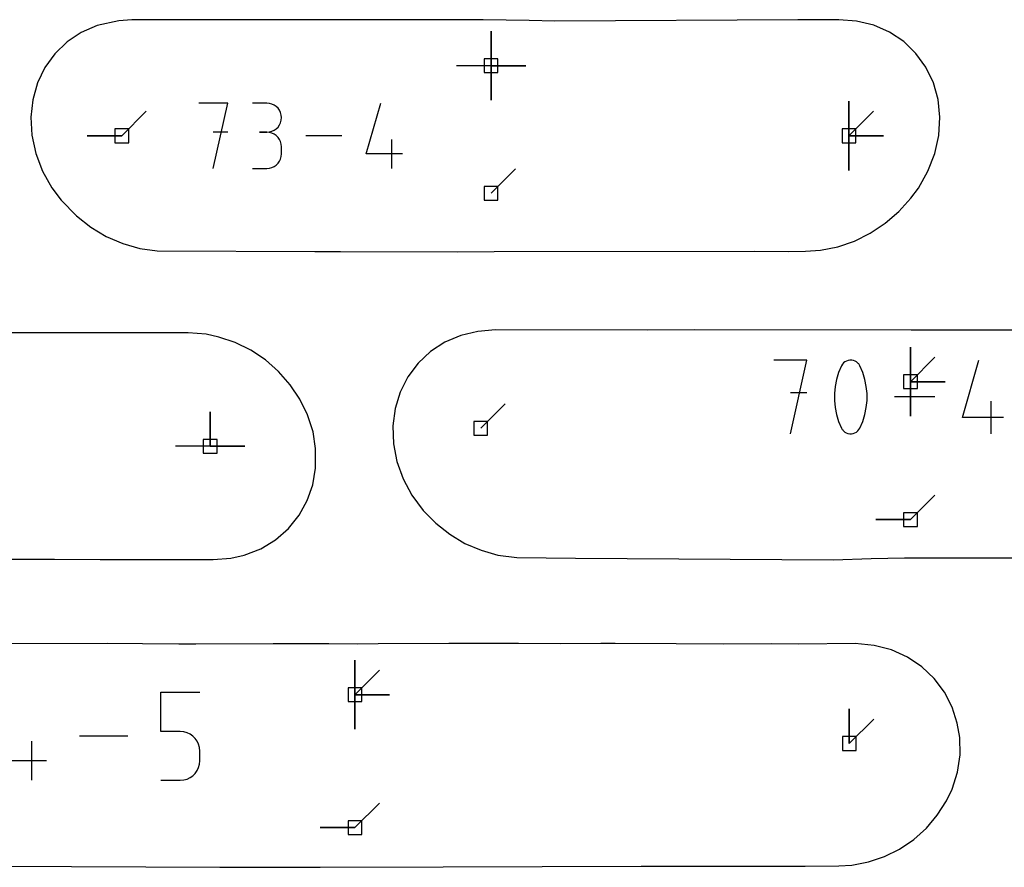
# Model space of a CAD drawing. Extents: x 0 to 600, y 0 to 900.
# Tile 24 of 56: x 247 to 288, y 130 to 165. Entities that reach past the tile are written whole.
import ezdxf

# ---------------------------------------------------------------- set-up
doc = ezdxf.new("R2010")
doc.units = 0

msp = doc.modelspace()

# ---------------------------------------------------------------- linework, layer by layer
at = {"layer": 'annotation', "color": 1}
for p, q in [((266.48929, 162.910801), (266.48929, 164.339551)), ((266.48929, 162.910801), (266.48929, 164.339551)), ((266.48929, 164.339551), (266.48929, 162.910801)), ((266.48929, 162.910801), (266.48929, 164.339551)), ((266.48929, 164.339551), (266.48929, 162.910801)), ((266.48929, 162.910801), (266.48929, 164.339551)), ((266.48929, 164.339551), (266.48929, 162.910801)), ((266.48929, 162.910801), (265.06054, 162.910802)), ((266.48929, 162.910801), (267.91804, 162.910801)), ((266.48929, 162.910801), (267.91804, 162.910801)), ((267.91804, 162.910801), (266.48929, 162.910801)), ((266.48929, 162.910801), (266.48929, 161.482052)), ((266.48929, 162.910801), (267.91804, 162.910801)), ((267.91804, 162.910801), (266.48929, 162.910801)), ((266.48929, 162.910801), (266.48929, 161.482052)), ((266.48929, 161.482052), (266.48929, 162.910801)), ((255.615873, 161.366995), (254.413673, 161.366995)), ((255.014858, 158.663528), (255.615873, 161.366995)), ((257.230095, 161.363859), (256.629758, 161.363859)), ((257.338067, 161.354168), (257.230095, 161.363859)), ((257.439665, 161.326239), (257.338067, 161.354168)), ((257.533199, 161.28179), (257.439665, 161.326239)), ((257.61698, 161.222538), (257.533199, 161.28179)), ((257.689317, 161.150203), (257.61698, 161.222538)), ((257.74852, 161.0665), (257.689317, 161.150203)), ((257.7929, 160.973149), (257.74852, 161.0665)), ((261.336242, 159.264544), (261.935732, 161.366995)), ((281.270616, 160.015262), (281.270616, 161.444012)), ((281.270616, 160.015262), (281.270616, 161.444012)), ((281.270616, 161.444012), (281.270616, 160.015262)), ((281.270616, 160.015262), (281.270616, 161.444012)), ((281.270616, 161.444012), (281.270616, 160.015262)), ((281.270616, 160.015262), (281.270616, 161.444012)), ((281.270616, 161.444012), (281.270616, 160.015262)), ((251.235097, 160.015262), (252.245376, 161.025541)), ((257.820768, 160.871866), (257.7929, 160.973149)), ((257.7929, 160.554692), (257.820768, 160.656368)), ((257.830432, 160.76437), (257.820768, 160.871866)), ((257.820768, 160.656368), (257.830432, 160.76437)), ((257.830432, 160.76437), (257.830432, 160.76437)), ((281.270616, 160.015262), (282.280894, 161.025541)), ((257.439665, 160.200824), (257.533199, 160.245317)), ((257.533199, 160.245317), (257.61698, 160.304654)), ((257.61698, 160.304654), (257.689317, 160.377132)), ((257.689317, 160.377132), (257.74852, 160.461046)), ((257.74852, 160.461046), (257.7929, 160.554692)), ((251.235097, 160.015262), (249.806347, 160.015262)), ((251.235097, 160.015262), (249.806347, 160.015262)), ((249.806347, 160.015262), (251.235097, 160.015262)), ((255.615873, 160.1631), (255.014858, 160.1631)), ((257.230095, 160.163185), (256.929503, 160.163185)), ((256.929503, 160.163185), (257.230095, 160.163185)), ((257.230095, 160.163185), (257.338067, 160.172878)), ((257.338067, 160.153493), (257.230095, 160.163185)), ((257.230095, 160.163185), (257.230095, 160.163185)), ((257.338067, 160.172878), (257.439665, 160.200824)), ((257.439665, 160.125564), (257.338067, 160.153493)), ((257.533199, 160.081115), (257.439665, 160.125564)), ((257.61698, 160.021864), (257.533199, 160.081115)), ((257.689317, 159.949528), (257.61698, 160.021864)), ((257.74852, 159.865826), (257.689317, 159.949528)), ((257.7929, 159.772475), (257.74852, 159.865826)), ((260.322696, 160.015262), (258.844487, 160.015262)), ((262.387383, 158.663528), (262.387383, 159.864203)), ((281.270616, 160.015262), (281.270615, 158.586512)), ((281.270616, 160.015262), (281.270615, 158.586512)), ((281.270615, 158.586512), (281.270616, 160.015262)), ((281.270616, 160.015262), (282.699366, 160.015262)), ((281.270616, 160.015262), (282.699366, 160.015262)), ((282.699366, 160.015262), (281.270616, 160.015262)), ((281.270616, 160.015262), (282.699366, 160.015262)), ((282.699366, 160.015262), (281.270616, 160.015262)), ((257.820768, 159.671192), (257.7929, 159.772475)), ((257.830432, 159.563695), (257.820768, 159.671192)), ((257.830432, 159.263103), (257.830432, 159.563695)), ((257.830432, 159.563695), (257.830432, 159.563695)), ((257.74852, 158.960897), (257.7929, 159.054255)), ((257.7929, 159.054255), (257.820768, 159.155562)), ((257.820768, 159.155562), (257.830432, 159.263103)), ((262.837339, 159.264544), (261.336242, 159.264544)), ((256.629758, 158.663613), (257.230095, 158.663613)), ((257.230095, 158.663613), (257.338067, 158.673299)), ((257.230095, 158.663613), (257.230095, 158.663613)), ((257.338067, 158.673299), (257.439665, 158.701214)), ((257.439665, 158.701214), (257.533199, 158.745645)), ((257.533199, 158.745645), (257.61698, 158.804878)), ((257.61698, 158.804878), (257.689317, 158.8772)), ((257.689317, 158.8772), (257.74852, 158.960897)), ((266.48929, 157.639773), (267.499569, 158.650052)), ((283.814347, 149.857253), (283.814347, 151.286003)), ((283.814347, 149.857253), (283.814347, 151.286003)), ((283.814347, 151.286003), (283.814347, 149.857253)), ((283.814347, 149.857253), (283.814347, 151.286003)), ((283.814347, 151.286003), (283.814347, 149.857253)), ((283.814347, 149.857253), (283.814347, 151.286003)), ((283.814347, 151.286003), (283.814347, 149.857253)), ((279.528903, 150.751314), (278.175086, 150.751314)), ((278.85209, 147.706897), (279.528903, 150.751314)), ((280.96264, 150.510245), (280.845938, 150.235808)), ((281.00194, 150.575599), (280.96264, 150.510245)), ((280.96264, 150.510245), (280.96264, 150.510245)), ((281.050917, 150.631292), (281.00194, 150.575599)), ((281.107952, 150.676785), (281.050917, 150.631292)), ((281.17142, 150.711539), (281.107952, 150.676785)), ((281.239702, 150.735016), (281.17142, 150.711539)), ((281.311176, 150.746676), (281.239702, 150.735016)), ((281.384219, 150.74598), (281.311176, 150.746676)), ((281.45721, 150.73239), (281.384219, 150.74598)), ((281.528528, 150.705366), (281.45721, 150.73239)), ((281.55583, 150.691019), (281.528528, 150.705366)), ((281.528528, 150.705366), (281.528528, 150.705366)), ((281.582028, 150.67454), (281.55583, 150.691019)), ((281.606996, 150.656059), (281.582028, 150.67454)), ((281.630607, 150.635707), (281.606996, 150.656059)), ((281.652733, 150.613613), (281.630607, 150.635707)), ((281.673246, 150.589909), (281.652733, 150.613613)), ((281.69202, 150.564724), (281.673246, 150.589909)), ((281.708927, 150.53819), (281.69202, 150.564724)), ((281.72384, 150.510436), (281.708927, 150.53819)), ((281.841107, 150.235434), (281.72384, 150.510436)), ((281.72384, 150.510436), (281.72384, 150.510436)), ((283.814347, 149.857253), (284.824626, 150.867532)), ((285.964728, 148.38371), (286.639822, 150.751314)), ((280.845938, 150.235808), (280.758412, 149.953413)), ((281.929058, 149.952613), (281.841107, 150.235434)), ((280.700061, 149.665309), (280.670885, 149.373751)), ((280.758412, 149.953413), (280.700061, 149.665309)), ((281.987692, 149.664227), (281.929058, 149.952613)), ((283.814347, 149.857253), (285.243097, 149.857253)), ((283.814347, 149.857253), (285.243097, 149.857253)), ((285.243097, 149.857253), (283.814347, 149.857253)), ((283.814347, 149.857253), (283.814347, 148.428503)), ((283.814347, 149.857253), (285.243097, 149.857253)), ((285.243097, 149.857253), (283.814347, 149.857253)), ((283.814347, 149.857253), (283.814347, 148.428503)), ((283.814347, 148.428503), (283.814347, 149.857253)), ((279.528903, 149.395588), (278.85209, 149.395588)), ((280.670885, 149.373751), (280.670885, 149.080989)), ((282.017009, 149.372527), (281.987692, 149.664227)), ((282.017009, 149.079765), (282.017009, 149.372527)), ((266.062106, 147.932396), (267.072384, 148.942674)), ((280.670885, 149.080989), (280.700061, 148.789274)), ((281.987692, 148.788192), (282.017009, 149.079765)), ((284.823357, 149.229106), (283.158722, 149.229106)), ((287.148434, 147.706897), (287.148434, 149.058995)), ((254.88409, 147.188821), (254.88409, 148.617571)), ((254.88409, 147.188821), (254.88409, 148.617571)), ((254.88409, 148.617571), (254.88409, 147.188821)), ((254.88409, 147.188821), (254.88409, 148.617571)), ((254.88409, 148.617571), (254.88409, 147.188821)), ((280.700061, 148.789274), (280.758412, 148.50086)), ((280.758412, 148.50086), (280.845938, 148.217997)), ((281.841107, 148.217623), (281.929058, 148.500061)), ((281.929058, 148.500061), (281.987692, 148.788192)), ((280.845938, 148.217997), (280.96264, 147.942938)), ((281.72384, 147.943129), (281.841107, 148.217623)), ((287.655137, 148.38371), (285.964728, 148.38371)), ((280.96264, 147.942938), (280.96264, 147.942938)), ((280.96264, 147.942938), (280.977499, 147.91524)), ((280.977499, 147.91524), (280.994281, 147.888838)), ((280.994281, 147.888838), (281.012916, 147.863812)), ((281.012916, 147.863812), (281.033332, 147.840243)), ((281.033332, 147.840243), (281.05546, 147.818211)), ((281.05546, 147.818211), (281.079229, 147.797796)), ((281.079229, 147.797796), (281.104567, 147.779078)), ((281.104567, 147.779078), (281.131404, 147.762137)), ((281.131404, 147.762137), (281.15967, 147.747054)), ((281.15967, 147.747054), (281.15967, 147.747054)), ((281.15967, 147.747054), (281.230426, 147.720603)), ((281.230426, 147.720603), (281.302992, 147.707462)), ((281.302992, 147.707462), (281.375728, 147.707095)), ((281.375728, 147.707095), (281.446993, 147.718965)), ((281.446993, 147.718965), (281.515147, 147.742537)), ((281.515147, 147.742537), (281.578549, 147.777276)), ((281.578549, 147.777276), (281.635559, 147.822644)), ((281.635559, 147.822644), (281.684536, 147.878107)), ((281.684536, 147.878107), (281.72384, 147.943129)), ((281.72384, 147.943129), (281.72384, 147.943129)), ((254.88409, 147.188821), (253.45534, 147.188821)), ((254.88409, 147.188821), (256.31284, 147.188821)), ((254.88409, 147.188821), (256.31284, 147.188821)), ((256.31284, 147.188821), (254.88409, 147.188821)), ((283.814347, 144.160623), (284.824626, 145.170901)), ((283.814347, 144.160623), (282.385597, 144.160623)), ((283.814347, 144.160623), (282.385597, 144.160623)), ((282.385597, 144.160623), (283.814347, 144.160623)), ((260.865225, 136.927514), (260.865225, 138.356264)), ((260.865225, 136.927514), (260.865225, 138.356264)), ((260.865225, 138.356264), (260.865225, 136.927514)), ((260.865225, 136.927514), (260.865225, 138.356264)), ((260.865225, 138.356264), (260.865225, 136.927514)), ((260.865225, 136.927514), (260.865225, 138.356264)), ((260.865225, 138.356264), (260.865225, 136.927514)), ((260.865225, 136.927514), (261.875503, 137.937793)), ((252.843677, 135.408043), (252.843677, 137.026331)), ((252.843677, 137.026331), (254.457635, 137.026331)), ((260.865225, 136.927514), (260.865224, 135.498764)), ((260.865225, 136.927514), (260.865224, 135.498764)), ((260.865224, 135.498764), (260.865225, 136.927514)), ((260.865225, 136.927514), (262.293974, 136.927514)), ((260.865225, 136.927514), (262.293974, 136.927514)), ((262.293974, 136.927514), (260.865225, 136.927514)), ((260.865225, 136.927514), (262.293974, 136.927514)), ((262.293974, 136.927514), (260.865225, 136.927514)), ((281.286592, 134.912684), (281.286592, 136.341434)), ((281.286592, 134.912684), (281.286592, 136.341434)), ((281.286592, 136.341434), (281.286592, 134.912684)), ((281.286592, 134.912684), (282.296871, 135.922963)), ((251.481259, 135.209317), (249.494236, 135.209317)), ((253.650656, 135.408043), (252.843677, 135.408043)), ((253.795553, 135.39509), (253.650656, 135.408043)), ((253.931995, 135.357735), (253.795553, 135.39509)), ((254.057686, 135.298231), (253.931995, 135.357735)), ((254.170335, 135.218828), (254.057686, 135.298231)), ((254.267646, 135.121782), (254.170335, 135.218828)), ((254.347325, 135.009343), (254.267646, 135.121782)), ((247.526298, 133.392304), (247.526298, 135.006262)), ((254.407079, 134.883765), (254.347325, 135.009343)), ((254.444614, 134.747301), (254.407079, 134.883765)), ((254.457635, 134.602203), (254.444614, 134.747301)), ((254.457635, 134.200195), (254.457635, 134.602203)), ((254.457635, 134.602203), (254.457635, 134.602203)), ((248.131134, 134.200195), (246.113344, 134.200195)), ((254.347274, 133.792523), (254.407053, 133.918374)), ((254.407053, 133.918374), (254.444606, 134.055027)), ((254.444606, 134.055027), (254.457635, 134.200195)), ((253.650656, 133.392304), (253.795493, 133.405327)), ((253.795493, 133.405327), (253.931903, 133.44287)), ((253.931903, 133.44287), (254.057585, 133.502648)), ((254.057585, 133.502648), (254.170241, 133.582374)), ((254.170241, 133.582374), (254.267571, 133.679761)), ((254.267571, 133.679761), (254.347274, 133.792523)), ((252.843677, 133.392304), (253.650656, 133.392304)), ((253.650656, 133.392304), (253.650656, 133.392304)), ((260.865225, 131.437603), (261.875503, 132.447881)), ((260.865225, 131.437603), (259.436475, 131.437603)), ((260.865225, 131.437603), (259.436475, 131.437603)), ((259.436475, 131.437603), (260.865225, 131.437603))]:
    msp.add_line(p, q, dxfattribs=at)
at = {"layer": 'boundary', "color": 5}
for p, q in [((251.107401, 164.76112), (250.215531, 164.570486)), ((251.656901, 164.807456), (251.107401, 164.76112)), ((258.827416, 164.804418), (251.656901, 164.807456)), ((266.163353, 164.803579), (258.827416, 164.804418)), ((268.066104, 164.772751), (266.163353, 164.803579)), ((269.123958, 164.749175), (268.066104, 164.772751)), ((279.162937, 164.798345), (269.123958, 164.749175)), ((280.846687, 164.810004), (279.162937, 164.798345)), ((281.586446, 164.751993), (280.846687, 164.810004)), ((282.292358, 164.578367), (281.586446, 164.751993)), ((250.215531, 164.570486), (249.561882, 164.283357)), ((282.947309, 164.293026), (282.292358, 164.578367)), ((249.561882, 164.283357), (248.974999, 163.892006)), ((283.534957, 163.90275), (282.947309, 164.293026)), ((284.040648, 163.41683), (283.534957, 163.90275)), ((248.974999, 163.892006), (248.469559, 163.405781)), ((248.469559, 163.405781), (248.058251, 162.836535)), ((284.451638, 162.847101), (284.040648, 163.41683)), ((248.058251, 162.836535), (247.751533, 162.198085)), ((284.757495, 162.207461), (284.451638, 162.847101)), ((247.751533, 162.198085), (247.557297, 161.506161)), ((284.950328, 161.51364), (284.757495, 162.207461)), ((247.557297, 161.506161), (247.480657, 160.777929)), ((285.025055, 160.782671), (284.950328, 161.51364)), ((247.480657, 160.777929), (247.522163, 160.033487)), ((284.978964, 160.032781), (285.025055, 160.782671)), ((247.522163, 160.033487), (247.686278, 159.287098)), ((284.812336, 159.282614), (284.978964, 160.032781)), ((247.686278, 159.287098), (247.964817, 158.558835)), ((284.531084, 158.550809), (284.812336, 159.282614)), ((247.964817, 158.558835), (248.350931, 157.867244)), ((284.142028, 157.855328), (284.531084, 158.550809)), ((248.350931, 157.867244), (248.73487, 157.361352)), ((283.827724, 157.438258), (284.142028, 157.855328)), ((283.330714, 156.887375), (283.827724, 157.438258)), ((248.73487, 157.361352), (249.360899, 156.702288)), ((249.360899, 156.702288), (249.954074, 156.238483)), ((282.769012, 156.402549), (283.330714, 156.887375)), ((249.954074, 156.238483), (250.596895, 155.854856)), ((282.153312, 155.992771), (282.769012, 156.402549)), ((250.596895, 155.854856), (251.277148, 155.55919)), ((281.495028, 155.666182), (282.153312, 155.992771)), ((251.277148, 155.55919), (251.983579, 155.357813)), ((280.096747, 155.289424), (280.805586, 155.429726)), ((280.805586, 155.429726), (281.495028, 155.666182)), ((251.983579, 155.357813), (252.701369, 155.256737)), ((252.701369, 155.256737), (259.210393, 155.237012)), ((259.210393, 155.237012), (260.270937, 155.236177)), ((260.270937, 155.236177), (265.118862, 155.22052)), ((265.118862, 155.22052), (266.616549, 155.233181)), ((266.616549, 155.233181), (277.362508, 155.245662)), ((277.362508, 155.245662), (278.784583, 155.238336)), ((278.784583, 155.238336), (279.47003, 155.244548)), ((279.47003, 155.244548), (280.096747, 155.289424)), ((247.768118, 151.874257), (237.080447, 151.871487)), ((249.367772, 151.881598), (247.768118, 151.874257)), ((251.156462, 151.878137), (249.367772, 151.881598)), ((251.670276, 151.880682), (251.156462, 151.878137)), ((253.97995, 151.872667), (251.670276, 151.880682)), ((254.727677, 151.817115), (253.97995, 151.872667)), ((255.242433, 151.701125), (254.727677, 151.817115)), ((255.920209, 151.473883), (255.242433, 151.701125)), ((265.236927, 151.764823), (264.581106, 151.483802)), ((265.940367, 151.935767), (265.236927, 151.764823)), ((266.673046, 151.992762), (265.940367, 151.935767)), ((272.939839, 151.992213), (266.673046, 151.992762)), ((274.88804, 151.993214), (272.939839, 151.992213)), ((283.836129, 151.991301), (274.88804, 151.993214)), ((285.475962, 151.991954), (283.836129, 151.991301)), ((289.21909, 151.99254), (285.475962, 151.991954)), ((256.566602, 151.155853), (255.920209, 151.473883)), ((264.581106, 151.483802), (263.989447, 151.099371)), ((257.168335, 150.75404), (256.566602, 151.155853)), ((263.989447, 151.099371), (263.476665, 150.620832)), ((257.713775, 150.276476), (257.168335, 150.75404)), ((263.476665, 150.620832), (263.055628, 150.059786)), ((258.192049, 149.732306), (257.713775, 150.276476)), ((258.593157, 149.131822), (258.192049, 149.732306)), ((263.055628, 150.059786), (262.736958, 149.430001)), ((262.736958, 149.430001), (262.528789, 148.746883)), ((258.908044, 148.486404), (258.593157, 149.131822)), ((259.13454, 147.78409), (258.908044, 148.486404)), ((262.528789, 148.746883), (262.436547, 148.027388)), ((259.243329, 147.10265), (259.13454, 147.78409)), ((262.436547, 148.027388), (262.460715, 147.292362)), ((262.460715, 147.292362), (262.602356, 146.55928)), ((259.240085, 146.290225), (259.243329, 147.10265)), ((262.602356, 146.55928), (262.857405, 145.844651)), ((259.12315, 145.603836), (259.240085, 146.290225)), ((258.896188, 144.948302), (259.12315, 145.603836)), ((262.857405, 145.844651), (263.219614, 145.166315)), ((258.561275, 144.340075), (258.896188, 144.948302)), ((263.219614, 145.166315), (263.680111, 144.540949)), ((263.680111, 144.540949), (264.200912, 144.009083)), ((258.123271, 143.795555), (258.561275, 144.340075)), ((264.200912, 144.009083), (264.779314, 143.554498)), ((257.589902, 143.330552), (258.123271, 143.795555)), ((256.972089, 142.959632), (257.589902, 143.330552)), ((264.779314, 143.554498), (265.408544, 143.179589)), ((265.408544, 143.179589), (266.07651, 142.891931)), ((256.28368, 142.695651), (256.972089, 142.959632)), ((266.07651, 142.891931), (266.772205, 142.697596)), ((244.281346, 142.518233), (248.459362, 142.525412)), ((248.459362, 142.525412), (250.33921, 142.508886)), ((250.33921, 142.508886), (255.006789, 142.509261)), ((255.006789, 142.509261), (255.742782, 142.565907)), ((255.742782, 142.565907), (256.28368, 142.695651)), ((266.772205, 142.697596), (267.547585, 142.599895)), ((267.547585, 142.599895), (269.98269, 142.564592)), ((269.98269, 142.564592), (280.631484, 142.496044)), ((280.631484, 142.496044), (282.195059, 142.558229)), ((282.195059, 142.558229), (283.559747, 142.582199)), ((283.559747, 142.582199), (289.894556, 142.582809)), ((250.630432, 139.039629), (245.860588, 139.02466)), ((252.093338, 139.028626), (250.630432, 139.039629)), ((253.592738, 139.018066), (252.093338, 139.028626)), ((254.290829, 139.013996), (253.592738, 139.018066)), ((257.493594, 139.027045), (254.290829, 139.013996)), ((258.875721, 139.024171), (257.493594, 139.027045)), ((259.785025, 139.022994), (258.875721, 139.024171)), ((260.95842, 139.022671), (259.785025, 139.022994)), ((261.826435, 139.023366), (260.95842, 139.022671)), ((264.750005, 139.0385), (261.826435, 139.023366)), ((265.611887, 139.039574), (264.750005, 139.0385)), ((266.390709, 139.040605), (265.611887, 139.039574)), ((267.622739, 139.04163), (266.390709, 139.040605)), ((269.343925, 139.031684), (267.622739, 139.04163)), ((271.018667, 139.042503), (269.343925, 139.031684)), ((271.610734, 139.038702), (271.018667, 139.042503)), ((274.130617, 139.028234), (271.610734, 139.038702)), ((276.073297, 139.013704), (274.130617, 139.028234)), ((278.061528, 139.025541), (276.073297, 139.013704)), ((279.198392, 139.01961), (278.061528, 139.025541)), ((281.526023, 139.039857), (279.198392, 139.01961)), ((282.313461, 138.965666), (281.526023, 139.039857)), ((283.028686, 138.776439), (282.313461, 138.965666)), ((283.69128, 138.476974), (283.028686, 138.776439)), ((284.285121, 138.077773), (283.69128, 138.476974)), ((284.796843, 137.591436), (284.285121, 138.077773)), ((285.215879, 137.032232), (284.796843, 137.591436)), ((285.534489, 136.415553), (285.215879, 137.032232)), ((285.747647, 135.757376), (285.534489, 136.415553)), ((285.851102, 135.165546), (285.747647, 135.757376)), ((285.859056, 134.447626), (285.851102, 135.165546)), ((285.749918, 133.728768), (285.859056, 134.447626)), ((285.528465, 133.027294), (285.749918, 133.728768)), ((285.295177, 132.550964), (285.528465, 133.027294)), ((284.921518, 131.957188), (285.295177, 132.550964)), ((284.468511, 131.419497), (284.921518, 131.957188)), ((283.946027, 130.948284), (284.468511, 131.419497)), ((282.736659, 130.240571), (283.364888, 130.552693)), ((283.364888, 130.552693), (283.946027, 130.948284)), ((282.073614, 130.018613), (282.736659, 130.240571)), ((240.111195, 129.868341), (255.284496, 129.802687)), ((255.284496, 129.802687), (259.43081, 129.798864)), ((259.43081, 129.798864), (264.509958, 129.817573)), ((264.509958, 129.817573), (272.690305, 129.847592)), ((272.690305, 129.847592), (279.463578, 129.845402)), ((279.463578, 129.845402), (280.856934, 129.8533)), ((280.856934, 129.8533), (281.3885, 129.89222)), ((281.3885, 129.89222), (282.073614, 130.018613))]:
    msp.add_line(p, q, dxfattribs=at)
at = {"layer": 'hole', "color": 5}
for p, q in [((266.77504, 163.196551), (266.20354, 163.196551)), ((266.20354, 163.196551), (266.20354, 162.625051)), ((266.77504, 162.625051), (266.77504, 163.196551)), ((266.20354, 162.625051), (266.77504, 162.625051)), ((251.520847, 160.301012), (250.949347, 160.301012)), ((250.949347, 160.301012), (250.949347, 159.729512)), ((251.520847, 159.729512), (251.520847, 160.301012)), ((281.556366, 160.301012), (280.984866, 160.301012)), ((280.984866, 160.301012), (280.984866, 159.729512)), ((281.556366, 159.729512), (281.556366, 160.301012)), ((250.949347, 159.729512), (251.520847, 159.729512)), ((280.984866, 159.729512), (281.556366, 159.729512)), ((266.77504, 157.925523), (266.20354, 157.925523)), ((266.20354, 157.925523), (266.20354, 157.354023)), ((266.77504, 157.354023), (266.77504, 157.925523)), ((266.20354, 157.354023), (266.77504, 157.354023)), ((284.100097, 150.143003), (283.528597, 150.143003)), ((283.528597, 150.143003), (283.528597, 149.571503)), ((284.100097, 149.571503), (284.100097, 150.143003)), ((283.528597, 149.571503), (284.100097, 149.571503)), ((266.347856, 148.218146), (265.776356, 148.218146)), ((265.776356, 148.218146), (265.776356, 147.646646)), ((266.347856, 147.646646), (266.347856, 148.218146)), ((265.776356, 147.646646), (266.347856, 147.646646)), ((255.16984, 147.474571), (254.59834, 147.474571)), ((254.59834, 147.474571), (254.59834, 146.903071)), ((255.16984, 146.903071), (255.16984, 147.474571)), ((254.59834, 146.903071), (255.16984, 146.903071)), ((284.100097, 144.446373), (283.528597, 144.446373)), ((283.528597, 144.446373), (283.528597, 143.874873)), ((284.100097, 143.874873), (284.100097, 144.446373)), ((283.528597, 143.874873), (284.100097, 143.874873)), ((261.150975, 137.213264), (260.579475, 137.213264)), ((260.579475, 137.213264), (260.579475, 136.641764)), ((261.150975, 136.641764), (261.150975, 137.213264)), ((260.579475, 136.641764), (261.150975, 136.641764)), ((281.572342, 135.198434), (281.000842, 135.198434)), ((281.000842, 135.198434), (281.000842, 134.626934)), ((281.572342, 134.626934), (281.572342, 135.198434)), ((281.000842, 134.626934), (281.572342, 134.626934)), ((261.150975, 131.723353), (260.579475, 131.723353)), ((260.579475, 131.723353), (260.579475, 131.151853)), ((261.150975, 131.151853), (261.150975, 131.723353)), ((260.579475, 131.151853), (261.150975, 131.151853))]:
    msp.add_line(p, q, dxfattribs=at)

doc.saveas('drawing.dxf')
